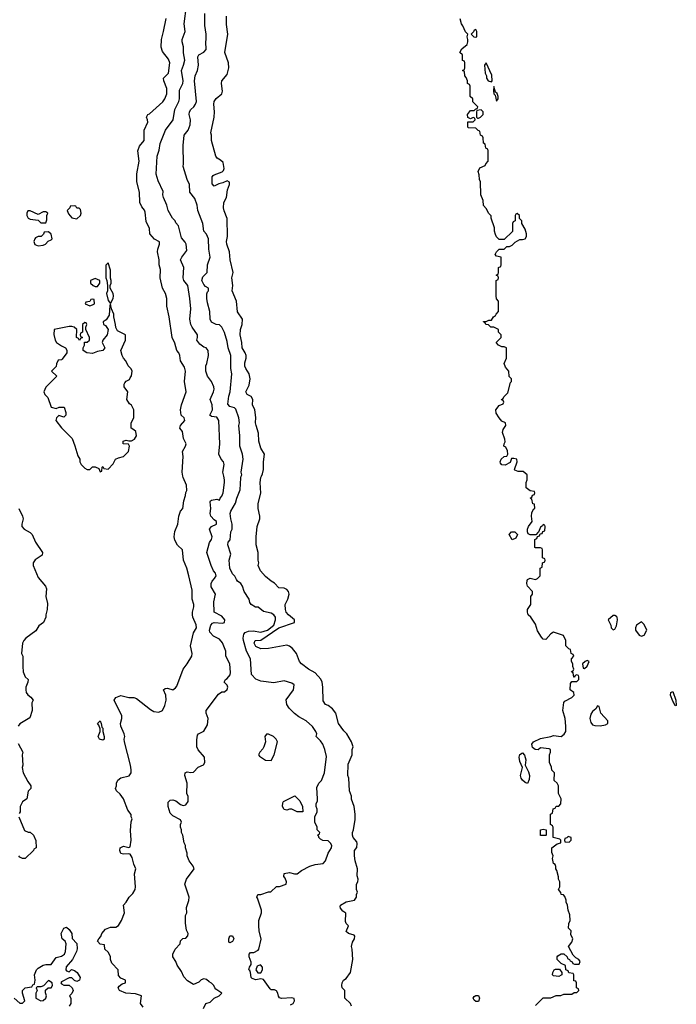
# Model space of a CAD drawing. Header units: inches. Extents: x 2601469 to 2753575, y 449403 to 582909.
# Tile 202 of 256: x 2643628 to 2648698, y 515924 to 523522. Entities that reach past the tile are written whole.
import ezdxf

# ---------------------------------------------------------------- set-up
doc = ezdxf.new("R2010")
doc.units = ezdxf.units.IN
doc.header["$MEASUREMENT"] = 0
doc.layers.add('C6541', color=7, linetype='Continuous')
doc.layers.add('C6542', color=7, linetype='Continuous')

msp = doc.modelspace()

# ---------------------------------------------------------------- linework, layer by layer
at = {"layer": 'C6541', "color": 4}
for points, elevation in [([(2644581.2, 515901.2), (2644562, 515930), (2644568.7, 515990), (2644523.3, 516003.3), (2644448, 516010), (2644398, 516030), (2644388, 516050), (2644395.3, 516064.7), (2644418, 516082), (2644446, 516090), (2644446, 516110), (2644410, 516126), (2644390, 516146), (2644388, 516190), (2644340.2, 516240.2), (2644328.9, 516268.9), (2644328.7, 516290), (2644323.1, 516303.1), (2644310, 516326), (2644286, 516350), (2644282, 516382), (2644250, 516388), (2644229.2, 516410), (2644238, 516430), (2644254, 516446), (2644262, 516470), (2644290, 516504.7), (2644330, 516518.8), (2644370, 516518), (2644390, 516532), (2644414, 516570), (2644438, 516630), (2644428.7, 516690), (2644450, 516711.3), (2644474, 516750), (2644502, 516778), (2644519, 516810), (2644521.2, 516830), (2644515.3, 516930), (2644526, 516970), (2644510, 517006), (2644496.4, 517056.4), (2644482, 517082), (2644470, 517086), (2644430, 517082), (2644410, 517088.7), (2644402, 517110), (2644404, 517130), (2644430, 517144.7), (2644470, 517134), (2644482, 517138), (2644488, 517190), (2644484.7, 517264.7), (2644489.3, 517330.7), (2644495.3, 517355.3), (2644488.7, 517371.3), (2644488.7, 517388.7), (2644462, 517422), (2644428.7, 517510), (2644404.7, 517544.7), (2644375.3, 517570), (2644368.7, 517590), (2644375.3, 517610), (2644375.3, 517630), (2644385.6, 517654.4), (2644410, 517671), (2644473.6, 517686.4), (2644488, 517710), (2644488, 517732), (2644484, 517770), (2644437.2, 517950), (2644434, 517970), (2644439, 517990), (2644435.3, 518010), (2644409.4, 518069.4), (2644405.2, 518090), (2644416, 518130), (2644416, 518150), (2644358, 518270), (2644370, 518291), (2644410, 518306), (2644470, 518290.8), (2644510, 518290.8), (2644530, 518282.8), (2644638, 518198), (2644663.4, 518183.4), (2644702.7, 518177.3), (2644729.4, 518190.6), (2644749.2, 518230), (2644759.3, 518270), (2644756, 518310), (2644739, 518350), (2644750, 518361), (2644770, 518362.8), (2644810, 518351), (2644830, 518364.7), (2644840.2, 518379.8), (2644889, 518510), (2644921.2, 518550), (2644956, 518610), (2644960.9, 518630), (2644945.6, 518690), (2644969.6, 518790.4), (2644992.3, 518830), (2644991.8, 518851.8), (2644965.2, 518910), (2644961.2, 518930), (2644961.2, 518950), (2644972.7, 518990), (2644972.3, 519010), (2644960.9, 519050), (2644959.1, 519119.1), (2644935.1, 519230), (2644918, 519290), (2644892.7, 519350), (2644886, 519430), (2644847.5, 519467.5), (2644826.5, 519506.5), (2644820.5, 519530), (2644827.1, 519572.9), (2644849.3, 519630), (2644857.2, 519690), (2644869, 519730), (2644888, 519750), (2644895.3, 519810), (2644909, 519850), (2644910, 519874), (2644918, 519890), (2644915.3, 519930), (2644890, 519988), (2644887.9, 520000)], 36), ([(2645048.4, 515891.6), (2645066, 515930), (2645098.6, 515941.4), (2645129.6, 515970.4), (2645168, 515990), (2645188, 516010), (2645141.5, 516041.5), (2645134, 516050), (2645128, 516070), (2645110, 516088), (2645090, 516098), (2645070, 516115.3), (2645050, 516119), (2645030, 516113.2), (2645010, 516094), (2644970, 516075.3), (2644924.5, 516104.5), (2644896.5, 516136.5), (2644878, 516178), (2644844.7, 516224.7), (2644833.6, 516253.6), (2644809.2, 516290), (2644809.3, 516310), (2644829.6, 516350.4), (2644868, 516390), (2644870, 516414), (2644887.3, 516432.7), (2644910, 516434), (2644927.3, 516452.7), (2644928, 516470), (2644916.4, 516496.4), (2644909, 516550), (2644908, 516610), (2644918, 516630), (2644915.3, 516670), (2644934.6, 516725.4), (2644935.3, 516750), (2644904, 516850), (2644915.3, 516890), (2644975.3, 516970), (2644968, 516990), (2644935.3, 517030), (2644922, 517070), (2644922, 517090), (2644908.7, 517130), (2644908.4, 517148.4), (2644898, 517170), (2644888.4, 517228.4), (2644878, 517250), (2644878, 517270), (2644868.7, 517290), (2644868.9, 517311.1), (2644878, 517330), (2644868.4, 517348.4), (2644810, 517378), (2644790, 517398), (2644774, 517450), (2644775.3, 517484.7), (2644790, 517498), (2644810, 517501), (2644834.4, 517494.4), (2644870, 517464.7), (2644890, 517458), (2644910, 517462), (2644928.7, 517490), (2644928.4, 517528.4), (2644918, 517550), (2644922, 517630), (2644902, 517690), (2644906, 517710), (2644922, 517718), (2644950, 517712), (2644970, 517714), (2645007.3, 517752.7), (2645048.4, 517771.6), (2645058, 517790), (2645054, 517830), (2645007, 517887), (2644996, 517910), (2644994.6, 517965.4), (2645000.4, 517999.6), (2645008.4, 518011.6), (2645050, 518032), (2645078.6, 518081.4), (2645084, 518130), (2645068.7, 518170), (2645069, 518190), (2645162, 518318), (2645190, 518334), (2645210, 518334), (2645230, 518354), (2645235.3, 518370), (2645230, 518386), (2645206, 518410), (2645218, 518430), (2645230, 518438), (2645252.7, 518467.3), (2645256, 518484), (2645249.6, 518550), (2645219, 518610), (2645220.9, 518650), (2645193.4, 518713.4), (2645170, 518742.7), (2645124.5, 518764.5), (2645096.5, 518796.5), (2645094.5, 518810), (2645104.2, 518850), (2645116.3, 518863.7), (2645130, 518870.6), (2645195.1, 518864.9), (2645208.7, 518870), (2645212.7, 518890), (2645190, 518919), (2645129.2, 518950), (2645126, 519030), (2645139, 519090), (2645106.3, 519146.3), (2645105.2, 519170), (2645114, 519190), (2645133.2, 519210), (2645144, 519230), (2645139, 519250), (2645124, 519270), (2645105.2, 519310), (2645073.2, 519410), (2645093.6, 519486.4), (2645109, 519510), (2645114, 519530), (2645094, 519590), (2645109.4, 519610.6), (2645148, 519630), (2645148, 519650), (2645130, 519662), (2645104, 519690), (2645099, 519710), (2645102.7, 519750), (2645099, 519801), (2645102, 519810), (2645110, 519814), (2645150, 519821), (2645170, 519814), (2645175.3, 519830), (2645190, 519844.7), (2645198.4, 519870), (2645209.6, 519950.4), (2645209.6, 519970), (2645203.3, 520000)], 32), ([(2645720.1, 515919.9), (2645739, 515930), (2645749, 515950), (2645748.4, 515968.4), (2645730, 515972.7), (2645649.3, 515969.3), (2645634.6, 515974.6), (2645625.6, 515985.6), (2645622, 516010), (2645610, 516028), (2645594.6, 516034.6), (2645570, 516035.3), (2645562, 516042), (2645510, 516114), (2645490, 516119), (2645450, 516113.2), (2645422, 516122), (2645414, 516130), (2645409.2, 516170), (2645404.7, 516184.7), (2645398, 516190), (2645402, 516210), (2645415.3, 516230), (2645415.3, 516250), (2645399, 516290), (2645399, 516310), (2645410, 516324.7), (2645436.4, 516323.6), (2645470, 516342), (2645475.3, 516350), (2645492.9, 516427.1), (2645477.2, 516490), (2645474, 516530), (2645475.3, 516570), (2645494, 516630), (2645494, 516650), (2645464, 516744), (2645458, 516750), (2645466, 516770), (2645490, 516772), (2645550, 516792), (2645567.3, 516792.7), (2645610, 516834), (2645634, 516834), (2645686, 516850), (2645688.7, 516870), (2645678, 516898), (2645668, 516910), (2645670, 516932), (2645710, 516941), (2645750, 516931.3), (2645770, 516931.3), (2645802.7, 516957.3), (2645869.4, 516990.6), (2645910, 517002.8), (2645970, 517011.3), (2645988.7, 517030), (2646008.7, 517090), (2646035.3, 517130), (2646038, 517150), (2646028.4, 517168.4), (2646010, 517186), (2645969, 517189), (2645950, 517198), (2645938, 517210), (2645938, 517218), (2645928, 517230), (2645942, 517238), (2645946, 517250), (2645926, 517270), (2645926, 517290), (2645908, 517330), (2645908, 517370), (2645926, 517410), (2645926, 517430), (2645918, 517450), (2645918, 517470), (2645927.3, 517492.7), (2645928, 517510), (2645923.1, 517596.9), (2645938, 517630), (2645958, 517650), (2645982, 517710), (2645996.5, 517836.5), (2645984, 517890), (2645968.7, 517930), (2645950, 517958), (2645918, 517990), (2645922, 518010), (2645915.3, 518030), (2645890, 518068), (2645839, 518110), (2645783.3, 518143.3), (2645750, 518169), (2645709, 518210), (2645690, 518238), (2645686.3, 518273.7), (2645742, 518350), (2645748, 518390), (2645730, 518402), (2645670, 518419), (2645590, 518403.7), (2645490, 518417.6), (2645450, 518434), (2645418.4, 518470), (2645409.2, 518590), (2645380.5, 518650), (2645356.9, 518730), (2645353, 518750), (2645359.6, 518780.4), (2645370, 518794), (2645395.9, 518804.1), (2645430, 518805.5), (2645490, 518795.5), (2645540.7, 518810), (2645589.5, 518850), (2645604, 518890), (2645602.7, 518910), (2645589.5, 518929.5), (2645570, 518942.7), (2645510, 518955.3), (2645470, 518988), (2645449.3, 518989.3), (2645415.3, 519010), (2645405.6, 519025.6), (2645399, 519050), (2645361.2, 519110), (2645348.7, 519150), (2645335.3, 519170), (2645309.3, 519189.3), (2645300.9, 519200.9), (2645290, 519228), (2645270, 519246), (2645249.6, 519289.6), (2645246, 519350), (2645257.2, 519397.2), (2645234, 519470), (2645238, 519490), (2645252.9, 519507.1), (2645259.3, 519570), (2645269, 519590), (2645269, 519630), (2645257.2, 519670), (2645254, 519710), (2645259, 519730), (2645293.2, 519790), (2645304, 519830), (2645330, 519894), (2645334.6, 519985.4), (2645339, 520000)], 28), ([(2646188.7, 515910), (2646182, 515930), (2646138, 515970), (2646138, 516030), (2646118, 516050), (2646115.3, 516070), (2646118, 516090), (2646128, 516110), (2646150, 516122), (2646181.2, 516170), (2646199.5, 516270), (2646194, 516350), (2646188.7, 516370), (2646198, 516402), (2646214, 516430), (2646215.3, 516450), (2646210, 516458), (2646166, 516470), (2646150, 516486), (2646166, 516530), (2646150, 516546), (2646143.1, 516563.1), (2646147.3, 516627.3), (2646123.1, 516643.1), (2646104.7, 516664.7), (2646102, 516678), (2646106, 516690), (2646150, 516714.8), (2646212.5, 516727.5), (2646228.7, 516750), (2646229, 516771), (2646235.3, 516790), (2646228.7, 516810), (2646228.7, 516830), (2646229, 516850), (2646239, 516870), (2646242, 516890), (2646234.6, 516914.6), (2646236, 516970), (2646217.2, 517030), (2646213.2, 517070), (2646214, 517110), (2646230, 517134), (2646234.6, 517165.4), (2646230, 517178), (2646202, 517210), (2646197.2, 517230), (2646197.2, 517250), (2646205.2, 517270), (2646219.3, 517350), (2646219.3, 517390), (2646209.3, 517449.3), (2646190, 517506), (2646188.7, 517530), (2646175.3, 517570), (2646168.7, 517670), (2646162, 517690), (2646163.1, 517776.9), (2646195.3, 517850), (2646195.3, 517890), (2646202, 517910), (2646188.7, 517950), (2646153.2, 518010), (2646130, 518034), (2646089.5, 518089.5), (2646069, 518170), (2646043.2, 518203.2), (2646010, 518228.7), (2645990, 518238), (2645970, 518266), (2645969, 518371), (2645962.7, 518410), (2645953.3, 518433.3), (2645910, 518480.9), (2645859, 518510), (2645804, 518550), (2645789, 518570), (2645764, 518630), (2645734, 518670), (2645710, 518688.7), (2645690, 518694), (2645550, 518669.3), (2645490, 518666), (2645450, 518685.2), (2645439, 518710), (2645446, 518730), (2645490, 518734.9), (2645630, 518830.2), (2645749, 518870), (2645749.3, 518890), (2645703.7, 518930), (2645686.6, 518950), (2645679.3, 518970), (2645679, 519010), (2645699, 519050), (2645708.9, 519088.9), (2645704, 519110), (2645690, 519124), (2645670, 519134), (2645630, 519138), (2645594.6, 519174.6), (2645570, 519188), (2645525.6, 519225.6), (2645488, 519270), (2645469.2, 519310), (2645475.3, 519330), (2645469, 519350), (2645468.7, 519410), (2645454, 519470), (2645453.2, 519530), (2645462.7, 519610), (2645482.7, 519670), (2645482.7, 519690), (2645469.2, 519750), (2645469.1, 519789.1), (2645489.1, 519869.1), (2645485.2, 519950), (2645489.3, 519990), (2645493.9, 520000)], 24), ([(2647610, 515914), (2647670, 515974), (2647730, 515974), (2647770, 515992), (2647807.3, 515992.7), (2647830, 516002), (2647890, 516002), (2647910, 516014), (2647930, 516014), (2647946, 516030), (2647942, 516042), (2647926, 516050), (2647926, 516090), (2647922, 516102), (2647906, 516106), (2647906, 516150), (2647902, 516162), (2647867.3, 516167.3), (2647862, 516182), (2647846, 516190), (2647842, 516222), (2647810, 516238), (2647778, 516270), (2647778, 516290), (2647783.1, 516296.9), (2647810, 516314), (2647830, 516314), (2647854, 516290), (2647858, 516278), (2647874, 516270), (2647878, 516258), (2647892.7, 516252.7), (2647898, 516238), (2647912.7, 516232.7), (2647947.3, 516232.7), (2647954.6, 516254.6), (2647946, 516270), (2647922, 516282), (2647902, 516302), (2647866, 516370), (2647890, 516402), (2647898, 516430), (2647883.1, 516463.1), (2647886, 516490), (2647866, 516510), (2647867.3, 516547.3), (2647878, 516570), (2647874.6, 516614.6), (2647862, 516650), (2647858, 516690), (2647848, 516712), (2647848, 516728), (2647836.4, 516756.4), (2647827.3, 516767.3), (2647808, 516770), (2647807.3, 516787.3), (2647788.9, 516808.9), (2647798, 516830), (2647798, 516870), (2647788.7, 516890), (2647788.4, 516908.4), (2647776.4, 516956.4), (2647768, 516970), (2647767.3, 516987.3), (2647762, 517002), (2647748.7, 517010), (2647742, 517050), (2647748, 517070), (2647736.4, 517096.4), (2647738, 517130), (2647778, 517162), (2647806, 517170), (2647806, 517190), (2647798, 517198), (2647746, 517210), (2647746, 517290), (2647742, 517302), (2647726, 517310), (2647726, 517390), (2647742, 517398), (2647747.3, 517432.7), (2647762, 517438), (2647770, 517454), (2647790, 517454), (2647806, 517470), (2647808, 517510), (2647788, 517550), (2647788.7, 517610), (2647778, 517630), (2647755.3, 517650), (2647758, 517710), (2647738, 517730), (2647734.6, 517754.6), (2647718, 517790), (2647718, 517850), (2647726, 517870), (2647726, 517890), (2647715.3, 517895.3), (2647650, 517902), (2647630, 517888.7), (2647609.2, 517889.2), (2647586.6, 517906.6), (2647582.7, 517930), (2647595.3, 517950), (2647650, 517976), (2647729.3, 517990.7), (2647750, 517998.8), (2647810, 517991), (2647832.5, 518007.5), (2647845.2, 518030), (2647845.2, 518070), (2647839, 518130), (2647822, 518190), (2647828.4, 518251.6), (2647836.4, 518263.6), (2647890, 518292), (2647908, 518310), (2647906, 518330), (2647878, 518350), (2647880.4, 518399.6), (2647890, 518414), (2647930, 518414), (2647946, 518430), (2647946, 518450), (2647942, 518462), (2647930, 518466), (2647918, 518462), (2647912.7, 518447.3), (2647907.3, 518447.3), (2647902, 518482), (2647888.4, 518488.4), (2647890, 518494), (2647902, 518498), (2647906, 518510), (2647898, 518530), (2647898, 518550), (2647888.9, 518568.9), (2647888, 518590), (2647906, 518610), (2647902, 518622), (2647886, 518630), (2647882, 518662), (2647867.3, 518667.3), (2647846, 518690), (2647846, 518730), (2647828, 518770), (2647750, 518795.3), (2647730, 518782), (2647690, 518738), (2647670, 518742), (2647656.5, 518756.5), (2647626.8, 518806.8), (2647610, 518858), (2647575.3, 518910), (2647555.3, 518930), (2647549.1, 518949.1), (2647549.3, 518970.7), (2647575.3, 519010), (2647575.3, 519070), (2647588.7, 519090), (2647588.7, 519110), (2647549.3, 519150), (2647543.7, 519170), (2647546.6, 519193.4), (2647550, 519202), (2647570, 519212), (2647610, 519202), (2647626, 519210), (2647646, 519230), (2647646, 519290), (2647662, 519298), (2647666, 519330), (2647682, 519338), (2647686, 519350), (2647682, 519362), (2647666, 519370), (2647666, 519430), (2647662, 519442), (2647650, 519446), (2647610, 519446), (2647606, 519450), (2647606, 519510), (2647622, 519518), (2647626, 519534), (2647642, 519538), (2647646, 519554), (2647662, 519558), (2647667.3, 519572.7), (2647682, 519578), (2647686, 519610), (2647682, 519622), (2647670, 519626), (2647664.7, 519615.3), (2647650, 519606), (2647634, 519566), (2647630, 519566), (2647614, 519546), (2647570, 519546), (2647555.3, 519555.3), (2647548.7, 519568.7), (2647549.2, 519590), (2647557.2, 519610), (2647585.2, 519650), (2647579.3, 519690), (2647582.7, 519717.3), (2647596.4, 519743.6), (2647606, 519750), (2647602, 519782), (2647590, 519786), (2647582, 519822), (2647568.7, 519830), (2647582, 519838), (2647587.3, 519852.7), (2647602, 519858), (2647606, 519870), (2647602, 519882), (2647570, 519886), (2647538, 519910), (2647538, 519950), (2647546, 519970), (2647546, 520000)], 16), ([(2643621, 519750), (2643650.5, 519690.5), (2643654.8, 519670), (2643644.7, 519630), (2643644.7, 519610), (2643662, 519590), (2643710, 519564.7), (2643724.7, 519550), (2643750.8, 519490), (2643804.7, 519410), (2643802, 519390), (2643746.8, 519353.2), (2643731.3, 519330), (2643731, 519310), (2643770, 519218), (2643826, 519150), (2643836, 519130), (2643830.8, 519070), (2643842, 519018), (2643841, 518970), (2643831, 518930), (2643830.8, 518910), (2643811, 518870), (2643776.8, 518843.2), (2643753.2, 518806.8), (2643676, 518750), (2643658.8, 518730), (2643650.8, 518710), (2643642, 518630), (2643652, 518610), (2643651, 518530), (2643656, 518490), (2643670, 518452), (2643694, 518430), (2643692, 518410), (2643676, 518370), (2643674.8, 518350), (2643678.8, 518330), (2643690, 518311.3), (2643714.4, 518294.4), (2643731.3, 518270), (2643722, 518250), (2643724.7, 518190), (2643705.4, 518134.6), (2643630, 518088.7), (2643616, 518070)], 36), ([(2643615.9, 517935.9), (2643651.3, 517870), (2643647.3, 517850), (2643651, 517770), (2643646.8, 517750), (2643656, 517710), (2643690, 517642), (2643714, 517610), (2643714, 517590), (2643692.7, 517567.3), (2643682, 517510), (2643650, 517486), (2643632, 517450), (2643632, 517410), (2643623.6, 517396.4)], 36), ([(2643622, 517370), (2643664.7, 517264.7), (2643692.7, 517252.7), (2643710, 517252), (2643734, 517230), (2643752.7, 517187.3), (2643754, 517130), (2643738, 517122), (2643734, 517110), (2643670, 517049.2), (2643650, 517049), (2643630, 517058), (2643622, 517070)], 36), ([(2643584.7, 515970), (2643630, 515932), (2643650, 515932), (2643668, 515950), (2643648.9, 516008.9), (2643649.3, 516030.7), (2643670, 516052), (2643722, 516058), (2643730, 516074), (2643742, 516078), (2643748, 516110), (2643742, 516150), (2643758, 516190), (2643770, 516202), (2643810, 516224.7), (2643829.2, 516230.8), (2643870, 516231.3), (2643910, 516284.7), (2643950, 516294), (2643973.2, 516310), (2643981.2, 516330), (2643988, 516390), (2643978, 516410), (2643955.3, 516430), (2643948.7, 516470), (2643968, 516510), (2643990, 516518), (2644010, 516502), (2644031.3, 516470), (2644032, 516432), (2644070, 516394), (2644071.1, 516351.1), (2644066, 516330), (2644036, 516270), (2643987.1, 516212.9), (2643984.7, 516190), (2643990, 516182), (2644010, 516174), (2644028.7, 516191.3), (2644050, 516184.7), (2644071, 516170), (2644094, 516130), (2644090.4, 516109.6), (2644070, 516099), (2644050, 516108), (2644030, 516128), (2644010, 516128), (2643950, 516098), (2643944.7, 516090), (2643950, 516082), (2643970, 516072), (2644010, 516072), (2644034, 516050), (2644042, 516030), (2644030, 516008), (2644012, 515990), (2644022, 515970), (2644022, 515930), (2644011, 515909)], 36)]:
    msp.add_lwpolyline(points, dxfattribs=dict(at, elevation=elevation))
for points, elevation in [([(2647430, 519508), (2647408, 519550), (2647426, 519570), (2647450.6, 519570.6), (2647472, 519550), (2647458, 519522)], 16), ([(2648210, 518925.2), (2648171.3, 518890), (2648192, 518850), (2648194, 518830), (2648210, 518814), (2648222, 518818), (2648235.3, 518844.7), (2648244, 518890), (2648242, 518910), (2648236.5, 518916.5), (2648224, 518924)], 16), ([(2648430, 518874), (2648391.3, 518850), (2648382, 518830), (2648382, 518810), (2648410, 518772), (2648430, 518764.7), (2648450, 518771.3), (2648469.2, 518810), (2648450, 518854)], 16), ([(2648010, 518578), (2647994, 518570), (2647974, 518550), (2647978, 518518), (2647990, 518514), (2648010, 518534), (2648026, 518570)], 16), ([(2648690, 518226), (2648676.5, 518256.5), (2648670, 518262), (2648652.7, 518310), (2648655.3, 518330), (2648670, 518338.8), (2648694.4, 518270), (2648698, 518230)], 12), ([(2648090, 518226), (2648076.9, 518203.1), (2648050, 518182), (2648037.3, 518162.7), (2648030.7, 518130), (2648037.3, 518097.3), (2648050, 518081), (2648070, 518074.8), (2648110, 518073.4), (2648150, 518080.7), (2648168.7, 518090), (2648169.2, 518110), (2648114, 518170), (2648102, 518222)], 16), ([(2644270, 517961.2), (2644244, 517970), (2644234, 517990), (2644248.7, 518030), (2644248.7, 518050), (2644239, 518079), (2644229.4, 518090), (2644249.4, 518110.6), (2644258, 518090), (2644262, 518062), (2644270, 518054), (2644270.8, 518030), (2644281, 517990), (2644281, 517970)], 36), ([(2645550, 518008), (2645532.7, 518007.3), (2645522, 517990), (2645524.7, 517950), (2645512, 517910), (2645505.4, 517894.6), (2645482, 517870), (2645472, 517850), (2645479.6, 517839.6), (2645527.1, 517807.1), (2645570, 517804.7), (2645592.1, 517847.9), (2645619, 517950), (2645608.7, 517970), (2645588, 517990)], 32), ([(2647550, 517628), (2647530, 517635.3), (2647510, 517654), (2647499.3, 517670), (2647495.1, 517690), (2647509.2, 517750), (2647490, 517798), (2647485.1, 517830), (2647490, 517851), (2647510, 517864.7), (2647526.4, 517846.4), (2647534.8, 517810), (2647531.3, 517770), (2647556.8, 517716.8), (2647564, 517690), (2647561, 517659)], 16), ([(2645810, 517408), (2645770, 517409), (2645730, 517428.7), (2645710, 517428.7), (2645690, 517422), (2645670, 517426), (2645658, 517450), (2645660.4, 517479.6), (2645666, 517490), (2645751.6, 517531.6), (2645790, 517494), (2645812, 517450), (2645814, 517410)], 28), ([(2647650, 517226), (2647648.7, 517271.3), (2647670, 517274), (2647694, 517270), (2647694, 517230), (2647690, 517226)], 16), ([(2647862, 517218), (2647852.7, 517207.3), (2647838, 517202), (2647834, 517190), (2647838, 517178), (2647870, 517174), (2647886, 517190), (2647886, 517210)], 16), ([(2645250, 516398), (2645244, 516404), (2645244, 516430), (2645250, 516451.3), (2645270, 516452), (2645282, 516430), (2645270, 516408)], 28), ([(2645488, 516228), (2645461.4, 516218.6), (2645451, 516190), (2645467.3, 516167.3), (2645490, 516166), (2645504, 516190), (2645502, 516210)], 28), ([(2647790, 516139), (2647750, 516144), (2647742, 516150), (2647744, 516170), (2647755.3, 516190), (2647765.1, 516194.9), (2647794.8, 516194.8), (2647814, 516170), (2647814, 516150), (2647810, 516148)], 16), ([(2643850, 516108), (2643812.7, 516067.3), (2643790, 516058), (2643762, 516058), (2643754, 516050), (2643762, 516030), (2643751.6, 516008.4), (2643752, 515970), (2643790, 515951.3), (2643810, 515952), (2643828.9, 515971.1), (2643835.3, 515990), (2643827.3, 516012.7), (2643827.3, 516032.7), (2643848, 516052), (2643870, 516052), (2643882, 516070), (2643878, 516090)], 36), ([(2647150, 515946), (2647136.4, 515956.4), (2647129, 515970), (2647136.4, 515983.6), (2647148.9, 515991.1), (2647171.1, 515991.1), (2647178, 515970), (2647170, 515946)], 16)]:
    msp.add_lwpolyline(points, close=True, dxfattribs=dict(at, elevation=elevation))
at = {"layer": 'C6542', "color": 4}
for points, elevation in [([(2645203.3, 520000), (2645196.9, 520030), (2645206.6, 520090), (2645201.2, 520110), (2645184, 520130), (2645165.2, 520170), (2645174, 520250), (2645165.2, 520430), (2645150, 520454), (2645110, 520459), (2645095.3, 520470), (2645116, 520510), (2645113.2, 520550), (2645099, 520590), (2645124.5, 520650), (2645129.4, 520670), (2645126.6, 520690), (2645109.2, 520730), (2645077.2, 520770), (2645065.2, 520810), (2645064, 520850), (2645072.1, 520867.9), (2645085.2, 520930), (2645082, 520970), (2645068.9, 520988.9), (2645050, 520995.3), (2645018, 521018), (2644995.3, 521050), (2645002, 521070), (2645002, 521090), (2644959, 521150), (2644949.2, 521170), (2644941.2, 521210), (2644949, 521290), (2644942.7, 521370), (2644926, 521470), (2644896, 521510), (2644889.2, 521530), (2644895.3, 521610), (2644869.2, 521670), (2644879, 521690), (2644918, 521742), (2644913.2, 521790), (2644905.6, 521805.6), (2644878, 521838), (2644855.3, 521930), (2644834.6, 521954.6), (2644828, 521970), (2644809.1, 521989.1), (2644775.3, 522050), (2644765.2, 522090), (2644737.2, 522150), (2644733.2, 522170), (2644735.1, 522195.1), (2644697.5, 522277.5), (2644682.7, 522330), (2644689.3, 522470), (2644704.5, 522515.5), (2644712.5, 522567.5), (2644752.7, 522670), (2644813.2, 522750), (2644826, 522830), (2644857, 522890), (2644862.9, 522910), (2644861.7, 522978.3), (2644886.6, 523030), (2644889.4, 523050), (2644878, 523130), (2644894, 523170), (2644902, 523210), (2644892.9, 523267.1), (2644892.9, 523312.9), (2644881.2, 523350), (2644882.7, 523370), (2644906, 523430), (2644897.2, 523490), (2644917, 523630)], 32), ([(2644887.9, 520000), (2644882.7, 520030), (2644889, 520150), (2644884, 520190), (2644909.1, 520230.9), (2644913.2, 520250), (2644894, 520290), (2644884.7, 520344.7), (2644865.2, 520370), (2644869.2, 520390), (2644904, 520430), (2644898, 520450), (2644874, 520470), (2644869.2, 520510), (2644877.2, 520550), (2644914, 520650), (2644901.2, 520730), (2644909, 520810), (2644900.2, 520840.2), (2644869.2, 520890), (2644865.2, 520930), (2644857.2, 520950), (2644841.2, 520970), (2644825.6, 521025.6), (2644805.2, 521070), (2644782.7, 521230), (2644765.2, 521310), (2644764, 521370), (2644754, 521410), (2644729.4, 521450), (2644712.3, 521530), (2644714.8, 521594.8), (2644706, 521630), (2644706, 521670), (2644693.2, 521730), (2644694, 521750), (2644708, 521790), (2644707.3, 521807.3), (2644669.3, 521829.3), (2644634, 521870), (2644629.2, 521910), (2644604.8, 521964.8), (2644597.5, 522037.5), (2644592.3, 522052.3), (2644570, 522079), (2644556, 522110), (2644554, 522190), (2644533.2, 522270), (2644533.6, 522333.6), (2644549.4, 522430), (2644540.9, 522510), (2644552.9, 522547.1), (2644589.2, 522590.8), (2644589.6, 522670.4), (2644617.2, 522730), (2644615.3, 522750), (2644606, 522770), (2644618, 522790), (2644630, 522796), (2644733, 522887), (2644749.6, 522910), (2644762.9, 522950), (2644762.9, 522990), (2644740.7, 523050), (2644739.3, 523070), (2644776, 523110), (2644786.6, 523190), (2644778, 523218), (2644730, 523275.3), (2644719.3, 523310), (2644722.7, 523370), (2644739.3, 523430), (2644758, 523530)], 36), ([(2645339, 520000), (2645342, 520010), (2645339, 520030), (2645352.3, 520130), (2645349.4, 520170), (2645326.6, 520230), (2645329, 520310), (2645321.2, 520390), (2645324, 520410), (2645319.3, 520450), (2645296.2, 520516.2), (2645286.3, 520526.3), (2645250, 520537.2), (2645235.1, 520555.1), (2645242, 520618), (2645252.7, 520650), (2645266, 520790), (2645259.3, 520830), (2645257.2, 520930), (2645237, 520990), (2645230, 521038), (2645209.3, 521109.3), (2645190, 521148), (2645170, 521168), (2645146, 521170), (2645110, 521188.7), (2645099, 521210), (2645097.2, 521270), (2645077.5, 521337.5), (2645072.7, 521370), (2645074, 521406), (2645078, 521422), (2645086, 521430), (2645086, 521450), (2645063.1, 521463.1), (2645050, 521478), (2645035.3, 521510), (2645043.2, 521536.8), (2645075.3, 521570), (2645077.2, 521630), (2645099.3, 521690), (2645089.2, 521750), (2645085.2, 521830), (2645070, 521868), (2645049.4, 521889.4), (2645041.2, 521950), (2645002.7, 522050), (2644999.3, 522090), (2644981.2, 522141.2), (2644942, 522190), (2644939, 522250), (2644921.2, 522290), (2644889, 522390), (2644894, 522410), (2644889, 522550), (2644899, 522630), (2644929.3, 522670.7), (2644945.2, 522710), (2644946.6, 522750), (2644937, 522790), (2644938, 522810), (2644949.3, 522830), (2644972.3, 522850), (2644986.6, 522870), (2644992, 522890), (2644977.2, 523050), (2644984, 523090), (2645001.2, 523130), (2645009, 523170), (2645004.7, 523235.3), (2645010, 523252), (2645050, 523271.3), (2645068.9, 523291.1), (2645064, 523350), (2645069, 523370), (2645068.7, 523410), (2645058, 523478), (2645058, 523570)], 28), ([(2645493.9, 520000), (2645502, 520018), (2645509.3, 520050), (2645509.3, 520110), (2645517.2, 520170), (2645490, 520215.3), (2645474, 520270), (2645472.7, 520330), (2645452.7, 520390), (2645449.4, 520410), (2645452.3, 520452.3), (2645442.7, 520510), (2645426.6, 520550), (2645429.3, 520590), (2645414.2, 520614.2), (2645384, 520630), (2645375.1, 520650), (2645398.8, 520701.2), (2645407.3, 520750), (2645399.3, 520790), (2645373.2, 520830), (2645367.2, 520847.2), (2645366.3, 520873.7), (2645377.2, 520910), (2645376, 520930), (2645369.2, 520950), (2645345.2, 520990), (2645342.7, 521030), (2645329.5, 521089.5), (2645332.3, 521130), (2645346, 521170), (2645349.2, 521210), (2645310, 521268), (2645300.9, 521350), (2645269.2, 521430), (2645273.2, 521470), (2645265.2, 521530), (2645276, 521570), (2645252.7, 521670), (2645249.2, 521730), (2645227, 521790), (2645224.5, 521810), (2645233.2, 521850), (2645228.9, 521988.9), (2645206.3, 522046.3), (2645202.7, 522070), (2645204, 522110), (2645224, 522150), (2645233.2, 522210), (2645248.7, 522250), (2645248.4, 522268.4), (2645230, 522279), (2645197.3, 522262.7), (2645164.5, 522255.5), (2645130, 522238), (2645115.3, 522255.3), (2645113.6, 522273.6), (2645114, 522310), (2645121.5, 522318.5), (2645130, 522326), (2645192.3, 522347.7), (2645201.2, 522358.8), (2645205.6, 522374.4), (2645198.9, 522418.9), (2645178.6, 522438.6), (2645153.6, 522453.6), (2645142, 522470), (2645108.7, 522590), (2645108.7, 522630), (2645104, 522650), (2645129, 522770), (2645133.2, 522810), (2645126.6, 522870), (2645129.5, 522890.5), (2645145.6, 522914.4), (2645188.7, 522950), (2645194, 522970), (2645185.2, 523030), (2645189, 523050), (2645230, 523098), (2645242.7, 523150), (2645239.3, 523190), (2645212.7, 523270), (2645234.5, 523410), (2645223.7, 523483.7), (2645226, 523550)], 24), ([(2647546, 520000), (2647546, 520010), (2647516.4, 520036.4), (2647476.4, 520036.4), (2647450, 520046), (2647448.4, 520051.6), (2647468.7, 520110), (2647466, 520130), (2647443.6, 520136.4), (2647424.7, 520135.3), (2647416, 520104), (2647376.9, 520083.1), (2647350, 520086), (2647340.4, 520100.4), (2647338, 520110), (2647346, 520130), (2647368.4, 520151.6), (2647390, 520154), (2647398, 520170), (2647394.6, 520194.6), (2647382, 520222), (2647366, 520230), (2647368, 520250), (2647375.3, 520264.7), (2647374.6, 520285.4), (2647356.5, 520336.5), (2647360.1, 520359.9), (2647382, 520390), (2647378, 520410), (2647350, 520424), (2647329.5, 520449.5), (2647306.6, 520486.6), (2647305.2, 520510), (2647330, 520544.7), (2647362, 520558), (2647366, 520570), (2647362, 520582), (2647350, 520586), (2647348.4, 520591.6), (2647362, 520598), (2647367.3, 520612.7), (2647396.4, 520643.6), (2647418, 520722), (2647426, 520730), (2647426, 520750), (2647408.4, 520768.4), (2647406, 520810), (2647380.2, 520840.2), (2647369.1, 520869.1), (2647388, 520910), (2647386, 520990), (2647370, 520998), (2647350, 520998), (2647326, 521010), (2647308, 521030), (2647346, 521070), (2647346, 521090), (2647326, 521110), (2647326, 521130), (2647290, 521148), (2647266, 521150), (2647247.3, 521167.3), (2647226, 521170), (2647222, 521182), (2647208, 521190), (2647210, 521194), (2647230, 521194), (2647250, 521202), (2647270, 521202), (2647286, 521230), (2647302, 521238), (2647306, 521250), (2647326, 521270), (2647326, 521350), (2647308.4, 521368.4), (2647306, 521390), (2647306, 521510), (2647322, 521518), (2647326, 521530), (2647322, 521542), (2647306, 521550), (2647322, 521558), (2647326, 521570), (2647326, 521610), (2647342, 521618), (2647346, 521630), (2647346, 521690), (2647310, 521698), (2647298, 521710), (2647309.1, 521730.9), (2647329.3, 521750.7), (2647368, 521752), (2647388.4, 521771.6), (2647410, 521772), (2647430, 521782), (2647454.6, 521805.4), (2647490, 521824.7), (2647510, 521824.7), (2647530, 521832), (2647542, 521850), (2647542, 521870), (2647530, 521906), (2647506, 521950), (2647506, 521970), (2647487.3, 521987.3), (2647486, 522010), (2647470, 522026), (2647458, 522022), (2647454, 522010), (2647454, 521970), (2647438, 521962), (2647434, 521950), (2647432.7, 521887.3), (2647370, 521826), (2647330, 521826), (2647310, 521846), (2647303.1, 521863.1), (2647295.3, 521890), (2647294.6, 521914.6), (2647268, 521990), (2647267.3, 522007.3), (2647250, 522026), (2647230, 522066), (2647208.4, 522088.4), (2647207.3, 522127.3), (2647188, 522170), (2647186, 522270), (2647178, 522290), (2647176.4, 522323.6), (2647168, 522350), (2647182, 522378), (2647222, 522398), (2647226, 522410), (2647246, 522430), (2647246, 522510), (2647242, 522522), (2647226, 522530), (2647222, 522562), (2647208.4, 522568.4), (2647206, 522610), (2647202, 522622), (2647186, 522630), (2647182, 522662), (2647167.3, 522667.3), (2647150, 522686), (2647092.7, 522687.3), (2647087.3, 522692.7), (2647087.3, 522732.7), (2647130, 522734), (2647146, 522750), (2647142, 522762), (2647130, 522766), (2647110, 522758), (2647087.3, 522767.3), (2647086, 522790), (2647110, 522822), (2647138, 522822), (2647147.3, 522832.7), (2647162, 522838), (2647166, 522850), (2647127.3, 522887.3), (2647126, 522910), (2647106, 522930), (2647106, 523010), (2647102, 523022), (2647086, 523030), (2647086, 523050), (2647076.4, 523076.4), (2647066, 523090), (2647062, 523122), (2647046, 523130), (2647062, 523138), (2647066, 523150), (2647066, 523190), (2647062, 523202), (2647047.3, 523207.3), (2647046, 523250), (2647026, 523270), (2647043.1, 523296.9), (2647082, 523330), (2647088.7, 523350), (2647088.7, 523370), (2647082, 523390), (2647088, 523410), (2647069, 523429), (2647050, 523475.3), (2647039, 523490), (2647030, 523528)], 16)]:
    msp.add_lwpolyline(points, dxfattribs=dict(at, elevation=elevation))
for points, elevation in [([(2647150, 523446), (2647138, 523442), (2647132.7, 523427.3), (2647114, 523410), (2647134, 523390), (2647150, 523386), (2647158, 523390), (2647158, 523430)], 16), ([(2647230, 523188), (2647218, 523170), (2647221, 523110), (2647232, 523090), (2647232, 523070), (2647244.7, 523050), (2647270, 523042), (2647275.3, 523050), (2647274.6, 523094.6)], 16), ([(2647290, 523006), (2647285.8, 522974.2), (2647288.6, 522948.6), (2647298.8, 522938.8), (2647310, 522892), (2647322, 522910), (2647322, 522930), (2647313.6, 522953.6), (2647303.1, 522963.1)], 16), ([(2647190, 522826), (2647158, 522822), (2647154, 522810), (2647154, 522770), (2647162, 522762), (2647170, 522762), (2647186, 522770), (2647206, 522790), (2647206, 522810)], 16), ([(2644050, 522086), (2644018, 522082), (2644014, 522070), (2643994, 522050), (2644003.6, 522023.6), (2644030, 521994), (2644070, 521984.7), (2644098, 522010), (2644102, 522030), (2644096.4, 522056.4), (2644087.3, 522067.3), (2644068.4, 522068.4), (2644062, 522082)], 44), ([(2643710, 522048), (2643690, 522046), (2643682, 522030), (2643682, 522010), (2643694, 521990), (2643710, 521982), (2643770, 521974), (2643790, 521954), (2643830, 521954), (2643836.4, 521976.4), (2643838, 522010), (2643846, 522030), (2643830, 522038), (2643810, 522038), (2643770, 522018)], 44), ([(2643850, 521886), (2643818, 521882), (2643812.7, 521867.3), (2643794, 521850), (2643770, 521848), (2643750, 521838), (2643744.7, 521830), (2643738, 521810), (2643746, 521786), (2643770, 521778), (2643810, 521782), (2643826, 521790), (2643847.3, 521812.7), (2643870, 521822), (2643878, 521830), (2643870, 521866)], 44), ([(2644310, 521646), (2644292.7, 521627.3), (2644292, 521530), (2644302, 521510), (2644304.7, 521470), (2644304.7, 521430), (2644298, 521410), (2644310, 521354), (2644330, 521332), (2644348.7, 521370), (2644352.3, 521390), (2644348.7, 521410), (2644326, 521450), (2644326, 521470), (2644335.3, 521490), (2644335.3, 521510), (2644328, 521528), (2644328, 521590)], 44), ([(2644210, 521526), (2644174, 521510), (2644174, 521490), (2644194, 521470), (2644210, 521462), (2644230, 521462), (2644248, 521490), (2644246, 521510)], 44), ([(2644330, 521326), (2644324.7, 521315.3), (2644318, 521242), (2644294.4, 521205.6), (2644272, 521190), (2644274, 521170), (2644290, 521162), (2644311, 521130), (2644302.8, 521090), (2644270.8, 521050), (2644264.7, 521030), (2644284.7, 520990), (2644270.6, 520969.4), (2644230, 520961.2), (2644190, 520946), (2644146, 520950), (2644118, 520970), (2644118, 520990), (2644128, 521010), (2644127.3, 521032.7), (2644150, 521034), (2644166, 521050), (2644166, 521070), (2644138, 521130), (2644138, 521150), (2644146, 521170), (2644142, 521182), (2644130, 521186), (2644114, 521170), (2644114, 521110), (2644098, 521102), (2644094, 521090), (2644098, 521078), (2644114, 521070), (2644098, 521062), (2644090, 521046), (2644082, 521062), (2644066, 521070), (2644068, 521130), (2644048.9, 521148.9), (2644030, 521154), (2644010, 521153.2), (2643894, 521130), (2643892.7, 521092.7), (2643902, 521050), (2643912, 521030), (2643950, 521004.7), (2643982, 520990), (2643991.6, 520971.6), (2643991.6, 520951.6), (2643956.9, 520903.1), (2643950, 520898), (2643925.4, 520894.6), (2643912.7, 520867.3), (2643910, 520846), (2643874, 520810), (2643914, 520770), (2643830, 520686), (2643814, 520650), (2643822, 520630), (2643845.4, 520605.4), (2643870, 520532), (2643910, 520522), (2643932.7, 520532.7), (2643971.6, 520531.6), (2643984.7, 520490), (2643984.7, 520470), (2643970, 520455.3), (2643930, 520468), (2643911.1, 520448.9), (2643906.8, 520430), (2643950, 520371.3), (2644032, 520290), (2644053.7, 520233.7), (2644076, 520156), (2644092, 520130), (2644092, 520110), (2644102, 520090), (2644130, 520062), (2644150, 520052), (2644170, 520052), (2644190, 520071.3), (2644211.1, 520071.1), (2644238, 520058), (2644250, 520034), (2644262, 520038), (2644266, 520070), (2644270, 520074), (2644278, 520058), (2644310, 520054), (2644350, 520094), (2644368.9, 520131.1), (2644390, 520142), (2644430, 520152), (2644468, 520190), (2644475.3, 520230), (2644467.3, 520247.3), (2644426, 520250), (2644428, 520270), (2644450, 520278), (2644470, 520271.3), (2644490, 520271.3), (2644514.8, 520285.2), (2644529, 520310), (2644524, 520344), (2644510, 520358), (2644488, 520370), (2644488.9, 520411.1), (2644508, 520450), (2644508, 520510), (2644490, 520546), (2644476.4, 520556.4), (2644455.3, 520590), (2644462, 520650), (2644435.3, 520690), (2644435.3, 520710), (2644440.2, 520719.8), (2644450, 520732), (2644474.6, 520745.4), (2644482, 520758), (2644490, 520774), (2644495.3, 520810), (2644488.4, 520828.4), (2644466, 520850), (2644448, 520890), (2644429.1, 520909.1), (2644418, 520930), (2644408, 520970), (2644446, 521050), (2644446, 521090), (2644382, 521122), (2644370, 521146), (2644368.7, 521170), (2644354, 521230), (2644354, 521250), (2644338, 521290)], 44), ([(2644190, 521366), (2644178, 521362), (2644170, 521346), (2644138, 521342), (2644134, 521330), (2644170, 521314), (2644190, 521322), (2644206, 521330), (2644202, 521362)], 44)]:
    msp.add_lwpolyline(points, close=True, dxfattribs=dict(at, elevation=elevation))

doc.saveas('drawing.dxf')
